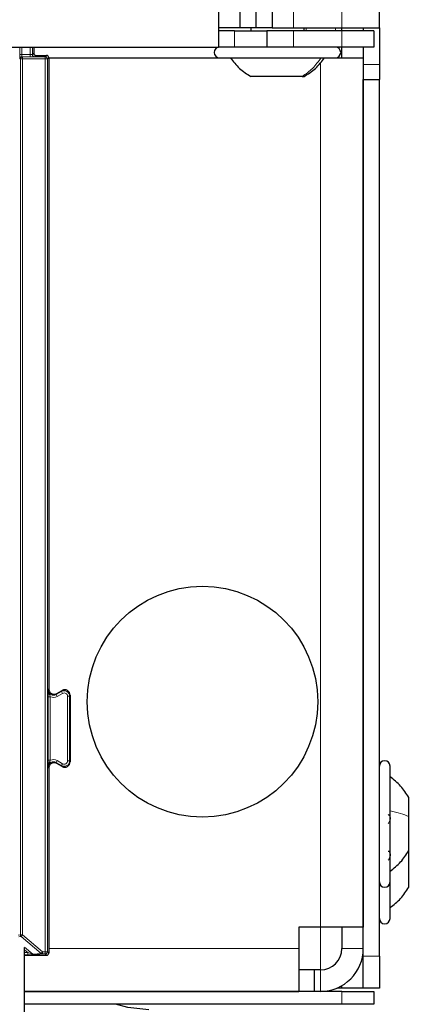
# Model space of a CAD drawing. Header units: millimetres. Extents: x 5 to 418, y 2 to 292.
# Tile 19 of 87: x 136.67 to 143, y 112.62 to 127.91. Entities that reach past the tile are written whole.
import ezdxf

# ---------------------------------------------------------------- set-up
doc = ezdxf.new("R2010")
doc.units = ezdxf.units.MM
doc.layers.add('SLD-0', color=7, linetype='Continuous')
doc.styles.add('SLDTEXTSTYLE0', font='TXT', dxfattribs={"width": 0.605})
doc.dimstyles.new('SLDDIMSTYLE0', dxfattribs={"dimtxt": 3.5, "dimasz": 3.302, "dimexe": 0, "dimexo": 0.0625, "dimgap": 0.875, "dimtad": 1, "dimdec": 0, "dimlfac": 6, "dimrnd": 1e-09, "dimzin": 12, "dimdsep": 46, "dimtxsty": 'SLDTEXTSTYLE0', "dimsah": 1, "dimcen": 0.09, "dimadec": 0, "dimazin": 3, "dimtfac": 1, "dimtofl": 0, "dimtmove": 0, "dimatfit": 3, "dimfxl": 1, "dimfrac": 2, "dimtolj": 1, "dimtzin": 12, "dimarcsym": 0})

# ---------------------------------------------------------------- blocks, each defined once
blk = doc.blocks.new('_D')
at = {"layer": 'SLD-0', "color": 7}
for p, q in [((147.348, 252.039), (159.015, 252.039)), ((158.015, 81.225), (158.015, 252.039)), ((131.17, 81.225), (159.015, 81.225))]:
    blk.add_line(p, q, dxfattribs=at)
for points in [[(158.015, 252.039), (157.507, 248.737), (158.523, 248.737)], [(158.015, 81.225), (158.523, 84.527), (157.507, 84.527)]]:
    blk.add_solid(points, dxfattribs=at)
at = {"layer": 'SLD-0', "color": 7, "insert": (153.503, 161.285), "char_height": 3.5, "attachment_point": 1, "rotation": 90, "style": 'SLDTEXTSTYLE0'}
blk.add_mtext('1025', dxfattribs=at)

msp = doc.modelspace()

# ---------------------------------------------------------------- linework, layer by layer
at = {"color": 7, "linetype": 'Continuous', "lineweight": 18}
for p, q in [((141.6817, 127.7887), (141.6817, 150.4554)), ((140.9317, 127.7887), (140.9317, 128.0387)), ((140.0151, 127.4887), (140.0151, 127.7387)), ((140.9317, 127.7387), (140.9317, 127.4887)), ((141.127, 127.7387), (141.127, 127.7887)), ((141.5841, 127.7387), (141.5841, 127.7887)), ((141.6817, 127.7387), (141.6817, 127.4887)), ((136.6766, 127.372), (136.6766, 127.4887)), ((136.71, 127.4887), (136.71, 127.372)), ((136.8388, 127.372), (136.8388, 127.4887)), ((136.8721, 127.4887), (136.8721, 127.3721)), ((136.8721, 127.3721), (136.8927, 127.3927)), ((141.5841, 127.4887), (141.5841, 127.4887)), ((136.6766, 127.372), (136.71, 127.372)), ((136.6854, 127.3046), (136.6778, 127.3053)), ((136.6854, 127.3046), (136.7187, 127.3046)), ((136.6854, 113.7006), (136.6854, 127.3046)), ((136.71, 127.372), (136.8388, 127.372)), ((136.7111, 127.3387), (136.7187, 127.3379)), ((136.8388, 127.3387), (136.7111, 127.3387)), ((136.7187, 127.3046), (136.7187, 127.3379)), ((136.7187, 127.3379), (137.0712, 127.3379)), ((137.0712, 127.3046), (136.7187, 127.3046)), ((136.7187, 127.3046), (136.7187, 113.7006)), ((136.8388, 127.3387), (136.8388, 127.372)), ((136.926, 127.3594), (136.9054, 127.3388)), ((137.0712, 127.3379), (137.0927, 127.3594)), ((137.0712, 127.3046), (137.0712, 127.3379)), ((137.0712, 127.3046), (137.1045, 127.3046)), ((137.0712, 113.4387), (137.0712, 127.3046)), ((137.126, 127.3261), (137.1045, 127.3046)), ((137.1045, 127.3046), (137.1045, 113.4387)), ((141.3484, 113.8221), (141.3484, 127.246)), ((141.5841, 127.3221), (141.5841, 127.3221)), ((142.0151, 127.2197), (142.2651, 127.2197)), ((137.1173, 117.5046), (137.126, 117.5196)), ((137.2423, 117.4324), (137.3257, 117.4805)), ((137.251, 117.4474), (137.2423, 117.4324)), ((137.3423, 117.4516), (137.259, 117.4035)), ((137.3257, 117.4805), (137.3343, 117.4955)), ((137.3423, 117.4516), (137.3257, 117.4805)), ((137.1172, 116.4116), (137.1172, 117.3992)), ((137.1172, 117.3992), (137.1506, 117.3992)), ((137.1506, 117.3992), (137.1506, 116.4116)), ((137.259, 117.4035), (137.2423, 117.4324)), ((137.4173, 117.4083), (137.4507, 117.4083)), ((137.4173, 116.4025), (137.4173, 117.4083)), ((137.4593, 117.4233), (137.4507, 117.4083)), ((137.4507, 117.4083), (137.4507, 116.4025)), ((137.1172, 116.4116), (137.1506, 116.4116)), ((137.2423, 116.3784), (137.259, 116.4073)), ((137.3257, 116.3303), (137.2423, 116.3784)), ((137.2423, 116.3784), (137.251, 116.3634)), ((137.259, 116.4073), (137.3423, 116.3592)), ((137.4173, 116.4025), (137.4507, 116.4025)), ((137.4507, 116.4025), (137.4593, 116.3875)), ((137.126, 116.2912), (137.1173, 116.3062)), ((137.3423, 116.3592), (137.3257, 116.3303)), ((137.3343, 116.3153), (137.3257, 116.3303)), ((142.7015, 114.9792), (142.7234, 114.9707)), ((141.3484, 113.1554), (141.3484, 113.8221)), ((136.6533, 113.6974), (136.6854, 113.7006)), ((136.6973, 113.6751), (136.6593, 113.6713)), ((136.6854, 113.7006), (136.7187, 113.7006)), ((136.7187, 113.7006), (136.6973, 113.6751)), ((137.0095, 113.4131), (136.6973, 113.6751)), ((136.7187, 113.7006), (137.0309, 113.4387)), ((136.7492, 113.5113), (136.8814, 113.4003)), ((136.7993, 113.4258), (136.7495, 113.4675)), ((141.0151, 113.4887), (137.126, 113.4887)), ((141.6817, 113.4887), (142.0151, 113.4887)), ((136.7495, 113.4258), (136.7993, 113.4258)), ((136.7993, 113.3924), (136.7495, 113.3924)), ((136.7993, 113.4258), (136.7993, 113.3924)), ((136.8814, 113.4003), (137.0095, 113.4131)), ((137.0309, 113.4053), (136.9029, 113.3925)), ((137.0095, 113.4131), (137.0309, 113.4387)), ((137.0309, 113.4387), (137.0712, 113.4387)), ((137.0309, 113.4053), (137.0309, 113.4387)), ((137.0712, 113.4053), (137.0309, 113.4053)), ((137.0712, 113.4387), (137.1045, 113.4387)), ((137.0712, 113.4053), (137.0712, 113.4387)), ((137.0927, 113.3839), (137.0712, 113.4053)), ((137.1045, 113.4387), (137.126, 113.4172)), ((142.0151, 113.3721), (142.2651, 113.3721)), ((141.3484, 113.1554), (141.3484, 112.8221)), ((141.6817, 112.6221), (141.6817, 112.8221))]:
    msp.add_line(p, q, dxfattribs=at)
at = {"color": 7, "linetype": 'Continuous', "lineweight": 25}
for p, q in [((142.2651, 127.7887), (142.2651, 150.4554)), ((139.7651, 128.0387), (139.7651, 127.4887)), ((140.0984, 128.0387), (140.0984, 127.7887)), ((140.3484, 127.7887), (140.3484, 128.0387)), ((140.5984, 128.0387), (140.5984, 127.7887)), ((140.0984, 127.7887), (139.7651, 127.7887)), ((140.0151, 127.7387), (139.7651, 127.7387)), ((140.0151, 127.7387), (140.5151, 127.7387)), ((140.3484, 127.7887), (140.0984, 127.7887)), ((140.2651, 127.7887), (140.2651, 127.7387)), ((140.5984, 127.7887), (140.3484, 127.7887)), ((140.5151, 127.7387), (140.5151, 127.4887)), ((140.9317, 127.7387), (140.5151, 127.7387)), ((140.5984, 127.7887), (140.9317, 127.7887)), ((140.9317, 127.7887), (141.6817, 127.7887)), ((141.6817, 127.7387), (140.9317, 127.7387)), ((141.0984, 127.7387), (141.0984, 127.7887)), ((141.6817, 127.7887), (142.2651, 127.7887)), ((141.6817, 127.7387), (141.6817, 127.7887)), ((142.1817, 127.7387), (141.6817, 127.7387)), ((142.0151, 127.7887), (142.0151, 127.7387)), ((142.1817, 127.7387), (142.1817, 127.4887)), ((142.2651, 127.7887), (142.2651, 127.2197)), ((61.9317, 127.4887), (139.7651, 127.4887)), ((136.8927, 127.4887), (136.8927, 127.3927)), ((140.0151, 127.4887), (139.7651, 127.4887)), ((140.5151, 127.4887), (140.0151, 127.4887)), ((140.9317, 127.4887), (140.5151, 127.4887)), ((141.6817, 127.4887), (140.9317, 127.4887)), ((142.1817, 127.4887), (141.6817, 127.4887)), ((141.6817, 127.3221), (141.6817, 127.4887)), ((142.0151, 127.4887), (142.0151, 127.3221)), ((136.926, 127.3594), (137.0927, 127.3594)), ((137.126, 127.3261), (137.126, 117.5196)), ((137.126, 127.3221), (139.7817, 127.3221)), ((139.7817, 127.3221), (141.5131, 127.3221)), ((141.5131, 127.3221), (141.5817, 127.3221)), ((141.5817, 127.3221), (142.0151, 127.3221)), ((142.0151, 127.3221), (142.0151, 113.8221)), ((142.2651, 127.2197), (142.2651, 126.984)), ((141.0628, 127.0304), (140.2692, 127.0304)), ((141.0628, 127.0304), (141.0942, 127.0304)), ((142.0151, 126.984), (142.2651, 126.984)), ((142.0151, 113.3721), (142.0151, 126.984)), ((142.2651, 113.3721), (142.2651, 126.984)), ((137.251, 117.4474), (137.3343, 117.4955)), ((137.4593, 117.4233), (137.4593, 116.3875)), ((137.126, 116.2912), (137.126, 113.4172)), ((137.3343, 116.3153), (137.251, 116.3634)), ((142.4317, 115.6737), (142.4317, 116.3221)), ((142.7234, 115.5374), (142.7234, 115.8346)), ((142.4317, 114.5221), (142.4317, 115.6737)), ((142.724, 115.5685), (142.7234, 115.5685)), ((142.7234, 115.0096), (142.7234, 115.5374)), ((142.7234, 115.2757), (142.724, 115.2757)), ((142.7234, 114.9707), (142.7234, 115.0096)), ((142.724, 115.0018), (142.7234, 115.0018)), ((142.7234, 114.4429), (142.7234, 114.9707)), ((142.7234, 114.709), (142.724, 114.709)), ((142.4317, 113.9554), (142.4317, 114.5303)), ((141.3484, 113.8221), (141.0151, 113.8221)), ((141.0151, 113.8221), (141.0151, 113.4887)), ((142.0151, 113.8221), (141.3484, 113.8221)), ((141.6817, 113.8221), (141.6817, 113.4887)), ((136.7495, 96.9302), (136.7495, 113.5052)), ((141.0151, 113.4887), (141.0151, 112.8221)), ((136.7495, 113.3839), (137.0927, 113.3839)), ((142.0048, 113.3721), (142.0151, 113.3721)), ((142.0151, 112.8721), (142.0151, 113.3721)), ((142.2651, 113.3721), (142.2651, 112.8721)), ((141.2508, 113.1554), (141.0151, 113.1554)), ((141.2508, 113.1554), (141.2508, 112.8221)), ((141.3484, 113.1554), (141.2508, 113.1554)), ((141.6817, 112.8721), (141.6017, 112.8721)), ((141.6817, 112.8721), (141.6817, 112.9114)), ((142.0151, 112.8721), (141.6817, 112.8721)), ((142.2651, 112.8721), (142.0151, 112.8721)), ((136.7495, 112.8221), (141.0151, 112.8221)), ((141.6817, 112.8221), (136.7495, 112.8221)), ((141.6817, 112.8221), (142.1817, 112.8221)), ((142.1817, 112.8221), (142.1817, 112.6221)), ((141.6817, 112.6221), (136.7495, 112.6221)), ((142.1817, 112.6221), (141.6817, 112.6221))]:
    msp.add_line(p, q, dxfattribs=at)
at = {"color": 7, "linetype": 'Continuous', "lineweight": 25, "flags": 128}
msp.add_lwpolyline([(138.6817, 112.5387), (138.3566, 112.5708), (138.1613, 112.6221)], dxfattribs=at)
at = {"color": 7, "linetype": 'Continuous', "lineweight": 25}
msp.add_circle((139.5151, 117.3221), 1.7917, dxfattribs=at)
for centre, radius, start, end in [((136.926, 127.3927), 0.0333, 180.00017, 269.99983), ((139.7817, 127.4054), 0.0833, 90, 270), ((141.5817, 127.4054), 0.0833, 270, 90), ((137.0927, 127.3261), 0.0333, 0.00017, 89.99983), ((137.2093, 117.5196), 0.0833, 180.0003, 299.9997), ((137.376, 117.4233), 0.0833, 0.0003, 119.9997), ((137.2093, 116.2912), 0.0833, 60.0003, 179.9997), ((137.376, 116.3875), 0.0833, 240.0003, 359.9997), ((142.3484, 116.3221), 0.0833, 0, 180), ((142.3484, 114.5221), 0.0833, 180, 360), ((142.3484, 113.9554), 0.0833, 180, 360), ((141.3484, 113.4887), 0.6667, 270, 0), ((141.3484, 113.4887), 0.3333, 270, 0), ((137.0927, 113.4172), 0.0333, 270.00017, 359.99983)]:
    msp.add_arc(centre, radius, start, end, dxfattribs=at)
at = {"color": 7, "linetype": 'Continuous', "lineweight": 18}
for centre, radius, start, end in [((136.7111, 127.3053), 0.0333, 90.00636, 180.00228), ((136.7187, 127.3046), 0.0333, 90.00636, 180.00228), ((136.9054, 127.3721), 0.0333, 180.0002, 269.9998), ((137.0712, 127.3046), 0.0333, 0.0002, 89.9998), ((137.2007, 117.5046), 0.0833, 180.00042, 299.99958), ((137.3673, 117.4083), 0.0833, 0.00018, 119.99982), ((137.3673, 117.4083), 0.05, 0.0003, 119.9997), ((137.2007, 117.5046), 0.1167, 244.55993, 299.9997), ((137.2007, 116.3062), 0.0833, 60.00042, 179.99958), ((137.2007, 116.3062), 0.1167, 60.0003, 115.44007), ((137.3673, 116.4025), 0.0833, 240.00018, 359.99982), ((137.3673, 116.4025), 0.05, 240.0003, 359.9997), ((136.7187, 113.7006), 0.0333, 180.00099, 229.99351), ((136.9029, 113.4259), 0.0333, 229.99382, 269.99754), ((137.0309, 113.4387), 0.0333, 229.99382, 269.99754), ((137.0712, 113.4387), 0.0333, 270.0002, 359.9998)]:
    msp.add_arc(centre, radius, start, end, dxfattribs=at)
for centre, major_axis, ratio, start_param, end_param in [((136.6778, 127.372), (0, 0.0667), 0.0174551, 1.5707963, 3.1398473), ((136.7111, 127.372), (0, 0.0333), 0.0349101, 1.5707963, 3.1398473), ((136.8388, 127.3721), (0.0333, 0), 0.0034907, 4.712389, 6.28144), ((136.8388, 127.3388), (0.0667, 0), 0.0017453, 4.712389, 6.28144), ((136.7992, 113.4259), (0.0823, -0.0255), 0.0008127, 4.7143263, 6.2725671), ((136.7992, 113.3925), (0.1037, 0), 0.0011218, 4.7137261, 6.2719669)]:
    msp.add_ellipse(centre, major_axis=major_axis, ratio=ratio, start_param=start_param, end_param=end_param, dxfattribs=at)
at = {"color": 7, "linetype": 'Continuous', "lineweight": 25}
for points, knots in [([(139.9485, 127.3221), (139.9936, 127.2643), (140.0838, 127.1487), (140.2075, 127.0698), (140.2693, 127.0304)], [0, 0, 0, 0, 0.5, 1, 1, 1, 1]), ([(141.0941, 127.0304), (141.156, 127.0698), (141.2796, 127.1487), (141.3698, 127.2643), (141.4149, 127.3221)], [0, 0, 0, 0, 0.5, 1, 1, 1, 1]), ([(142.7234, 115.8346), (142.684, 115.8964), (142.6051, 116.0201), (142.4895, 116.1103), (142.4317, 116.1554)], [0, 0, 0, 0, 0.5, 1, 1, 1, 1]), ([(142.4032, 115.5685), (142.4071, 115.5678), (142.4149, 115.5665), (142.4241, 115.5549), (142.4302, 115.5363), (142.4325, 115.5119), (142.4303, 115.4851), (142.4242, 115.4601), (142.4149, 115.4394), (142.4071, 115.4309), (142.4032, 115.4267)], [0, 0, 0, 0, 0.12522067, 0.24948138, 0.37432391, 0.49906134, 0.62389537, 0.74938732, 0.87444029, 1, 1, 1, 1]), ([(142.4032, 115.0018), (142.4071, 115.0011), (142.4149, 114.9999), (142.4241, 114.9882), (142.4302, 114.9696), (142.4325, 114.9452), (142.4303, 114.9185), (142.4242, 114.8935), (142.4149, 114.8727), (142.4071, 114.8643), (142.4032, 114.86)], [0, 0, 0, 0, 0.1252207, 0.2494814, 0.3743239, 0.4990613, 0.6238954, 0.7493873, 0.8744403, 1, 1, 1, 1]), ([(142.4317, 114.6887), (142.4895, 114.7338), (142.6051, 114.8241), (142.684, 114.9477), (142.7234, 115.0096)], [0, 0, 0, 0, 0.5, 1, 1, 1, 1]), ([(142.4317, 114.1221), (142.4895, 114.1672), (142.6051, 114.2574), (142.684, 114.3811), (142.7234, 114.4429)], [0, 0, 0, 0, 0.50000005, 1, 1, 1, 1])]:
    msp.add_open_spline(points, degree=3, knots=knots, dxfattribs=at)
at = {"color": 7, "linetype": 'Continuous', "lineweight": 18}
for points in [[(141.3591, 127.3221), (141.3174, 127.2643), (141.2341, 127.1487), (141.1199, 127.0698), (141.0628, 127.0304)], [(142.4317, 115.6271), (142.4895, 115.6145), (142.6051, 115.5892), (142.684, 115.5547), (142.7234, 115.5374)]]:
    msp.add_open_spline(points, degree=3, dxfattribs=at)
for points, knots in [([(137.1172, 117.3992), (137.1172, 117.4106), (137.1172, 117.4354), (137.1173, 117.4677), (137.1173, 117.4893), (137.1173, 117.5011), (137.1173, 117.5044), (137.1173, 117.5046)], [0, 0, 0, 0, 0.264538, 0.5779488, 0.8835529, 0.9948101, 1, 1, 1, 1]), ([(137.1173, 117.5046), (137.1173, 117.5043), (137.1174, 117.4989), (137.1187, 117.4804), (137.1273, 117.4523), (137.1413, 117.4245), (137.1479, 117.4065), (137.1506, 117.3992)], [0, 0, 0, 0, 0.0065778, 0.1475179, 0.504522, 0.8004523, 1, 1, 1, 1]), ([(137.1173, 116.3062), (137.1173, 116.3064), (137.1173, 116.3097), (137.1173, 116.3215), (137.1173, 116.3431), (137.1172, 116.3754), (137.1172, 116.4002), (137.1172, 116.4116)], [0, 0, 0, 0, 0.0051899, 0.1164471, 0.4220512, 0.735462, 1, 1, 1, 1]), ([(137.1173, 116.3062), (137.1173, 116.3065), (137.1174, 116.3093), (137.1176, 116.3147), (137.1184, 116.3231), (137.12, 116.3321), (137.1224, 116.3416), (137.1254, 116.3509), (137.1288, 116.3596), (137.1322, 116.3676), (137.1355, 116.3751), (137.1389, 116.3825), (137.142, 116.3893), (137.1445, 116.3953), (137.1467, 116.4006), (137.1487, 116.406), (137.1499, 116.4097), (137.1506, 116.4116)], [0, 0, 0, 0, 0.0065677, 0.0768313, 0.1473562, 0.2357514, 0.32458, 0.4144813, 0.5046353, 0.5784502, 0.6523023, 0.7262196, 0.8002127, 0.8497152, 0.8993371, 0.9495141, 1, 1, 1, 1])]:
    msp.add_open_spline(points, degree=3, knots=knots, dxfattribs=at)

# ---------------------------------------------------------------- dimensions: what is measured, and where the dimension line sits
at = {"layer": 'SLD-0', "color": 7}
dim = msp.add_linear_dim(base=(158.0151, 252.0387), p1=(131.1702, 81.2249), p2=(147.3484, 252.0387), angle=90, dimstyle='SLDDIMSTYLE0', dxfattribs=at)
dim.commit()
dim.dimension.update_dxf_attribs({"geometry": '_D', "text_midpoint": (158.0151, 166.6318), "dimtype": 160})

doc.saveas('drawing.dxf')
